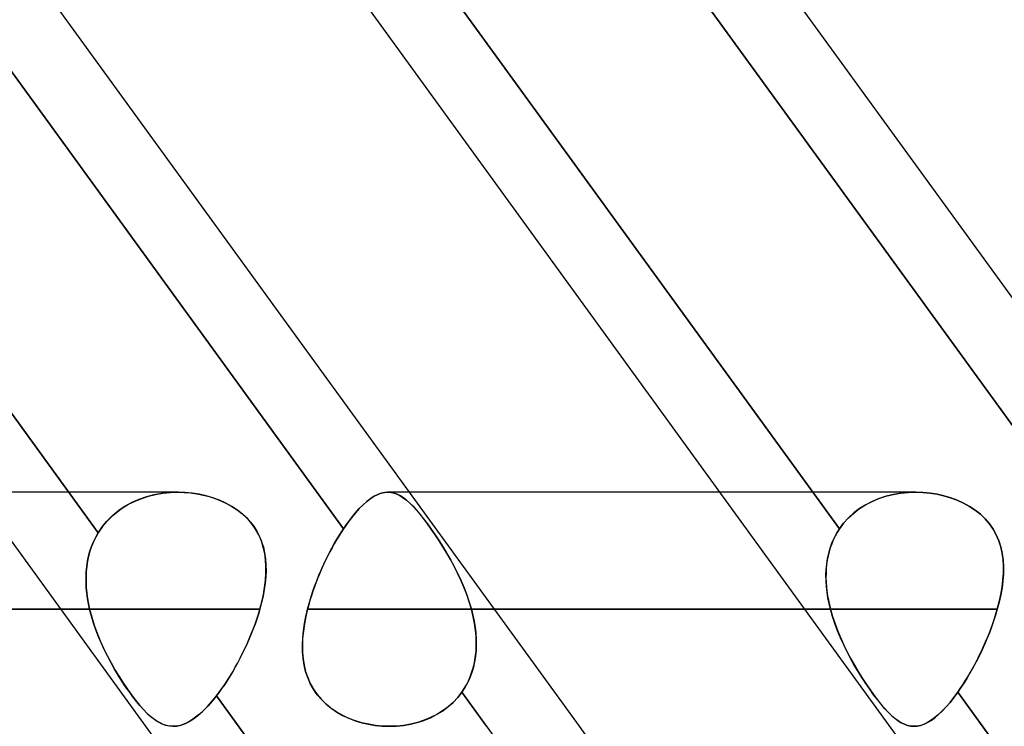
# Model space of a CAD drawing. Header units: millimetres. Extents: x -288 to 288, y -123 to 100.
# Tile 6 of 76: x -173.89 to -164.37, y -43.43 to -36.61. Entities that reach past the tile are written whole.
import ezdxf

# ---------------------------------------------------------------- set-up
doc = ezdxf.new("R2010")
doc.units = ezdxf.units.MM
doc.layers.add('MAIN-1', color=7, linetype='Continuous')
doc.layers.add('MAIN-2', color=7, linetype='Continuous')

msp = doc.modelspace()

# ---------------------------------------------------------------- linework, layer by layer
at = {"layer": 'MAIN-1'}
for p, q in [((-164.7731, -54.3012), (-180.7538, -32.3012)), ((-157.5819, -54.3012), (-173.5625, -32.3012)), ((-170.7573, -41.5289), (-177.363, -32.435)), ((-170.118, -41.1749), (-176.4666, -32.4349)), ((-163.5387, -41.5664), (-170.1717, -32.435)), ((-162.9267, -41.175), (-169.2753, -32.435)), ((-172.3629, -41.175), (-172.3626, -41.175)), ((-172.3626, -41.175), (-172.3624, -41.175)), ((-172.3624, -41.175), (-172.3621, -41.175)), ((-172.3621, -41.175), (-172.3618, -41.175)), ((-172.3618, -41.175), (-172.3615, -41.175)), ((-172.3615, -41.175), (-172.3612, -41.175)), ((-170.4592, -41.2138), (-170.4249, -41.1966)), ((-170.4249, -41.1966), (-170.3914, -41.1845)), ((-170.3914, -41.1845), (-170.3588, -41.1773)), ((-170.3588, -41.1773), (-170.3269, -41.175)), ((-167.1167, -41.175), (-170.3272, -41.175)), ((-165.226, -41.175), (-165.2258, -41.175)), ((-165.2258, -41.175), (-165.2256, -41.175)), ((-165.2256, -41.175), (-165.2254, -41.175)), ((-165.2254, -41.175), (-165.2251, -41.175)), ((-165.2251, -41.175), (-165.2249, -41.175)), ((-165.2249, -41.175), (-165.2247, -41.175)), ((-170.6041, -41.333), (-170.5667, -41.2955)), ((-170.5667, -41.2955), (-170.53, -41.2632)), ((-170.53, -41.2632), (-170.4942, -41.236)), ((-170.4942, -41.236), (-170.4592, -41.2138)), ((-170.6803, -41.4221), (-170.642, -41.3753)), ((-170.642, -41.3753), (-170.6041, -41.333)), ((-170.7572, -41.5289), (-170.7187, -41.4733)), ((-170.7187, -41.4733), (-170.6803, -41.4221)), ((-170.8139, -41.6184), (-170.7858, -41.5728)), ((-170.7858, -41.5728), (-170.7572, -41.5289)), ((-170.8687, -41.7142), (-170.8416, -41.6656)), ((-170.8416, -41.6656), (-170.8139, -41.6184)), ((-170.921, -41.8155), (-170.8952, -41.7642)), ((-170.8952, -41.7642), (-170.8687, -41.7142)), ((-170.9702, -41.9213), (-170.9461, -41.8679)), ((-170.9461, -41.8679), (-170.921, -41.8155)), ((-170.9933, -41.9752), (-170.9702, -41.9213)), ((-171.0359, -42.0844), (-171.0152, -42.0296)), ((-171.0152, -42.0296), (-170.9933, -41.9752)), ((-171.0731, -42.1946), (-171.0552, -42.1394)), ((-171.0552, -42.1394), (-171.0359, -42.0844)), ((-171.1042, -42.305), (-171.0895, -42.2498)), ((-171.0895, -42.2498), (-171.0731, -42.1946)), ((-238.43, -42.305), (-173.4871, -42.305)), ((-171.1205, -42.3746), (-171.1042, -42.305)), ((-171.1042, -42.305), (-166.2958, -42.305)), ((-171.1439, -42.5127), (-171.1338, -42.4439)), ((-171.1338, -42.4439), (-171.1205, -42.3746)), ((-171.1506, -42.5808), (-171.1439, -42.5127)), ((-171.1536, -42.6482), (-171.1506, -42.5808)), ((-171.1526, -42.7146), (-171.1536, -42.6482)), ((-171.1472, -42.7798), (-171.1526, -42.7146)), ((-171.1372, -42.8435), (-171.1472, -42.7798)), ((-171.1224, -42.9053), (-171.1372, -42.8435)), ((-171.1024, -42.9652), (-171.1224, -42.9053)), ((-171.0771, -43.0229), (-171.1024, -42.9652)), ((-171.0462, -43.078), (-171.0771, -43.0229)), ((-171.0102, -43.1297), (-171.0462, -43.078)), ((-170.9694, -43.1776), (-171.0102, -43.1297)), ((-170.924, -43.2217), (-170.9694, -43.1776)), ((-170.8742, -43.262), (-170.924, -43.2217)), ((-170.8202, -43.2985), (-170.8742, -43.262)), ((-170.7631, -43.3306), (-170.8202, -43.2985)), ((-170.7032, -43.3584), (-170.7631, -43.3306)), ((-170.6412, -43.3818), (-170.7032, -43.3584)), ((-170.5775, -43.401), (-170.6412, -43.3818)), ((-170.5125, -43.4158), (-170.5775, -43.401)), ((-170.4466, -43.4264), (-170.5125, -43.4158)), ((-170.3801, -43.4328), (-170.4466, -43.4264)), ((-170.3133, -43.435), (-170.3801, -43.4328)), ((-162.3166, -51.9148), (-168.4763, -43.4349))]:
    msp.add_line(p, q, dxfattribs=at)
at = {"layer": 'MAIN-2'}
for p, q in [((-173.1271, -41.5664), (-179.9756, -32.1383)), ((-179.9756, -32.1383), (-173.1271, -41.5664)), ((-177.6029, -32.1047), (-170.7573, -41.5289)), ((-165.9631, -41.5289), (-172.8087, -32.1047)), ((-172.8087, -32.1047), (-165.9631, -41.5289)), ((-170.3873, -32.1383), (-163.5387, -41.5664)), ((-172.3559, -41.175), (-174.3079, -41.175)), ((-172.5882, -41.2), (-172.6616, -41.2192)), ((-172.6407, -41.2132), (-172.5725, -41.1967)), ((-172.513, -41.1863), (-172.5882, -41.2)), ((-172.5725, -41.1967), (-172.5029, -41.1849)), ((-172.4372, -41.178), (-172.513, -41.1863)), ((-172.5029, -41.1849), (-172.4329, -41.1777)), ((-172.3613, -41.175), (-172.4372, -41.178)), ((-172.4329, -41.1777), (-172.3629, -41.175)), ((-172.2902, -41.1769), (-172.3613, -41.175)), ((-172.3612, -41.175), (-172.2982, -41.1765)), ((-172.2982, -41.1765), (-172.2358, -41.1815)), ((-172.22, -41.1833), (-172.2902, -41.1769)), ((-172.2358, -41.1815), (-172.1743, -41.1899)), ((-172.1512, -41.194), (-172.22, -41.1833)), ((-172.1743, -41.1899), (-172.1141, -41.2016)), ((-172.084, -41.2089), (-172.1512, -41.194)), ((-172.1141, -41.2016), (-172.0552, -41.2167)), ((-172.0186, -41.2279), (-172.084, -41.2089)), ((-170.4242, -41.1963), (-170.4584, -41.2133)), ((-170.3907, -41.1843), (-170.4242, -41.1963)), ((-170.3581, -41.1772), (-170.3907, -41.1843)), ((-170.3263, -41.175), (-170.3581, -41.1772)), ((-170.3269, -41.175), (-170.2966, -41.1772)), ((-170.2959, -41.1773), (-170.3263, -41.175)), ((-170.2966, -41.1772), (-170.2668, -41.1837)), ((-170.2659, -41.184), (-170.2959, -41.1773)), ((-170.2668, -41.1837), (-170.2372, -41.1944)), ((-170.2362, -41.1948), (-170.2659, -41.184)), ((-170.2372, -41.1944), (-170.2078, -41.2091)), ((-170.2067, -41.2097), (-170.2362, -41.1948)), ((-170.2078, -41.2091), (-170.178, -41.228)), ((-170.1769, -41.2288), (-170.2067, -41.2097)), ((-168.4763, -43.4349), (-170.118, -41.1749)), ((-165.2269, -41.175), (-167.1167, -41.175)), ((-165.5124, -41.2138), (-165.4422, -41.1966)), ((-165.4406, -41.1963), (-165.5108, -41.2133)), ((-165.4422, -41.1966), (-165.3705, -41.1845)), ((-165.369, -41.1843), (-165.4406, -41.1963)), ((-165.3705, -41.1845), (-165.2983, -41.1773)), ((-165.2969, -41.1772), (-165.369, -41.1843)), ((-165.2983, -41.1773), (-165.226, -41.175)), ((-165.2247, -41.175), (-165.2969, -41.1772)), ((-165.2247, -41.175), (-165.1553, -41.1773)), ((-165.1548, -41.1773), (-165.2247, -41.175)), ((-165.1553, -41.1773), (-165.0866, -41.1839)), ((-165.0858, -41.184), (-165.1548, -41.1773)), ((-165.0866, -41.1839), (-165.0192, -41.1946)), ((-165.018, -41.1948), (-165.0858, -41.184)), ((-165.0192, -41.1946), (-164.9532, -41.2094)), ((-164.9518, -41.2097), (-165.018, -41.1948)), ((-164.9532, -41.2094), (-164.8885, -41.2283)), ((-164.8871, -41.2288), (-164.9518, -41.2097)), ((-172.8924, -41.3259), (-172.8334, -41.2906)), ((-172.8016, -41.2742), (-172.8672, -41.31)), ((-172.8334, -41.2906), (-172.7715, -41.2601)), ((-172.7329, -41.2439), (-172.8016, -41.2742)), ((-172.7715, -41.2601), (-172.7071, -41.2343)), ((-172.6616, -41.2192), (-172.7329, -41.2439)), ((-172.7071, -41.2343), (-172.6407, -41.2132)), ((-172.0552, -41.2167), (-171.9974, -41.2351)), ((-171.9548, -41.2513), (-172.0186, -41.2279)), ((-171.9974, -41.2351), (-171.9412, -41.257)), ((-171.8934, -41.2791), (-171.9548, -41.2513)), ((-171.9412, -41.257), (-171.8869, -41.2823)), ((-171.8348, -41.3111), (-171.8934, -41.2791)), ((-171.8869, -41.2823), (-171.8349, -41.3111)), ((-170.5658, -41.2948), (-170.6033, -41.3322)), ((-170.5292, -41.2625), (-170.5658, -41.2948)), ((-170.4934, -41.2354), (-170.5292, -41.2625)), ((-170.4584, -41.2133), (-170.4934, -41.2354)), ((-170.178, -41.228), (-170.1476, -41.2512)), ((-170.1465, -41.252), (-170.1769, -41.2288)), ((-170.1476, -41.2512), (-170.1164, -41.2786)), ((-170.1154, -41.2796), (-170.1465, -41.252)), ((-170.1164, -41.2786), (-170.0843, -41.3104)), ((-170.0833, -41.3114), (-170.1154, -41.2796)), ((-165.769, -41.333), (-165.7093, -41.2955)), ((-165.708, -41.2948), (-165.7679, -41.3322)), ((-165.7093, -41.2955), (-165.6464, -41.2632)), ((-165.6449, -41.2625), (-165.708, -41.2948)), ((-165.6464, -41.2632), (-165.5806, -41.236)), ((-165.579, -41.2354), (-165.6449, -41.2625)), ((-165.5806, -41.236), (-165.5124, -41.2138)), ((-165.5108, -41.2133), (-165.579, -41.2354)), ((-164.8885, -41.2283), (-164.8254, -41.2515)), ((-164.8241, -41.252), (-164.8871, -41.2288)), ((-164.8254, -41.2515), (-164.7645, -41.279)), ((-164.7634, -41.2796), (-164.8241, -41.252)), ((-164.7645, -41.279), (-164.7062, -41.3108)), ((-164.7053, -41.3114), (-164.7634, -41.2796)), ((-172.9864, -41.3979), (-173.0387, -41.4493)), ((-172.9993, -41.4097), (-172.9479, -41.3657)), ((-172.9291, -41.3514), (-172.9864, -41.3979)), ((-172.9479, -41.3657), (-172.8924, -41.3259)), ((-172.8672, -41.31), (-172.9291, -41.3514)), ((-171.8349, -41.3111), (-171.7855, -41.3434)), ((-171.7795, -41.3476), (-171.8348, -41.3111)), ((-171.7855, -41.3434), (-171.7391, -41.3791)), ((-171.7286, -41.3881), (-171.7795, -41.3476)), ((-171.7391, -41.3791), (-171.6967, -41.4177)), ((-171.6825, -41.4323), (-171.7286, -41.3881)), ((-170.6415, -41.3746), (-170.6799, -41.4216)), ((-170.6033, -41.3322), (-170.6415, -41.3746)), ((-170.0843, -41.3104), (-170.0511, -41.3465)), ((-170.0502, -41.3475), (-170.0833, -41.3114)), ((-170.0511, -41.3465), (-170.0168, -41.3868)), ((-170.0161, -41.3875), (-170.0502, -41.3475)), ((-170.0168, -41.3868), (-169.9815, -41.4309)), ((-169.9812, -41.4314), (-170.0161, -41.3875)), ((-165.8757, -41.4221), (-165.8246, -41.3753)), ((-165.8239, -41.3746), (-165.8752, -41.4216)), ((-165.8246, -41.3753), (-165.769, -41.333)), ((-165.7679, -41.3322), (-165.8239, -41.3746)), ((-164.7062, -41.3108), (-164.6512, -41.347)), ((-164.6505, -41.3475), (-164.7053, -41.3114)), ((-164.6512, -41.347), (-164.6002, -41.3873)), ((-164.5999, -41.3875), (-164.6505, -41.3475)), ((-164.6002, -41.3873), (-164.554, -41.4314)), ((-164.554, -41.4314), (-164.5999, -41.3875)), ((-173.0891, -41.5102), (-173.0465, -41.4579)), ((-173.0387, -41.4493), (-173.0856, -41.5055)), ((-173.0465, -41.4579), (-172.9993, -41.4097)), ((-171.6967, -41.4177), (-171.6584, -41.4593)), ((-171.6414, -41.4803), (-171.6825, -41.4323)), ((-171.6584, -41.4593), (-171.6241, -41.5037)), ((-171.6054, -41.532), (-171.6414, -41.4803)), ((-170.7185, -41.4731), (-170.7572, -41.5289)), ((-170.6799, -41.4216), (-170.7185, -41.4731)), ((-169.9815, -41.4309), (-169.9454, -41.4787)), ((-169.9452, -41.479), (-169.9812, -41.4314)), ((-169.9454, -41.4787), (-169.9083, -41.5303)), ((-169.9081, -41.5305), (-169.9452, -41.479)), ((-165.9217, -41.4731), (-165.9631, -41.5289)), ((-165.9631, -41.5289), (-165.9219, -41.4733)), ((-165.9219, -41.4733), (-165.8757, -41.4221)), ((-165.8752, -41.4216), (-165.9217, -41.4731)), ((-164.554, -41.4314), (-164.5128, -41.4792)), ((-164.5129, -41.479), (-164.554, -41.4314)), ((-164.477, -41.5305), (-164.5129, -41.479)), ((-164.5128, -41.4792), (-164.4768, -41.5307)), ((-173.1512, -41.609), (-173.1271, -41.5664)), ((-173.1271, -41.5664), (-173.1512, -41.609)), ((-173.0856, -41.5055), (-173.1271, -41.5664)), ((-173.1271, -41.5664), (-173.0891, -41.5102)), ((-171.6241, -41.5037), (-171.5941, -41.5509)), ((-171.575, -41.587), (-171.6054, -41.532)), ((-171.5941, -41.5509), (-171.5684, -41.6009)), ((-171.5504, -41.6443), (-171.575, -41.587)), ((-170.7796, -41.5631), (-170.8019, -41.5986)), ((-170.7572, -41.5289), (-170.7796, -41.5631)), ((-169.9083, -41.5303), (-169.8702, -41.5855)), ((-169.8703, -41.5853), (-169.9081, -41.5305)), ((-169.8326, -41.6425), (-169.8703, -41.5853)), ((-169.8702, -41.5855), (-169.8319, -41.6436)), ((-166.014, -41.6184), (-165.9901, -41.5728)), ((-165.9845, -41.5631), (-166.0042, -41.5986)), ((-165.9901, -41.5728), (-165.9631, -41.5289)), ((-165.9631, -41.5289), (-165.9845, -41.5631)), ((-164.4465, -41.5853), (-164.477, -41.5305)), ((-164.4768, -41.5307), (-164.4462, -41.586)), ((-164.4219, -41.6425), (-164.4465, -41.5853)), ((-164.4462, -41.586), (-164.4213, -41.644)), ((-173.1725, -41.6529), (-173.1911, -41.6982)), ((-173.191, -41.6982), (-173.1725, -41.6529)), ((-173.1725, -41.6529), (-173.1512, -41.609)), ((-173.1512, -41.609), (-173.1725, -41.6529)), ((-171.5684, -41.6009), (-171.5474, -41.6527)), ((-171.5315, -41.7036), (-171.5504, -41.6443)), ((-171.5474, -41.6527), (-171.5308, -41.7061)), ((-170.8457, -41.6727), (-170.867, -41.7111)), ((-170.8239, -41.6352), (-170.8457, -41.6727)), ((-170.8019, -41.5986), (-170.8239, -41.6352)), ((-169.7951, -41.7017), (-169.8326, -41.6425)), ((-169.8319, -41.6436), (-169.794, -41.7037)), ((-166.052, -41.7142), (-166.0346, -41.6656)), ((-166.0374, -41.6727), (-166.051, -41.7111)), ((-166.0218, -41.6352), (-166.0374, -41.6727)), ((-166.0346, -41.6656), (-166.014, -41.6184)), ((-166.0042, -41.5986), (-166.0218, -41.6352)), ((-164.4029, -41.7017), (-164.4219, -41.6425)), ((-164.4213, -41.644), (-164.4023, -41.7041)), ((-173.2068, -41.7447), (-173.2198, -41.7925)), ((-173.2198, -41.7925), (-173.2068, -41.7448)), ((-173.2068, -41.7448), (-173.191, -41.6982)), ((-173.1911, -41.6982), (-173.2068, -41.7447)), ((-171.5179, -41.7647), (-171.5315, -41.7036)), ((-171.5308, -41.7061), (-171.5186, -41.761)), ((-171.5186, -41.761), (-171.5104, -41.817)), ((-171.5093, -41.8274), (-171.5179, -41.7647)), ((-170.888, -41.7504), (-170.9086, -41.7904)), ((-170.867, -41.7111), (-170.888, -41.7504)), ((-169.7583, -41.7629), (-169.7951, -41.7017)), ((-169.794, -41.7037), (-169.7566, -41.7658)), ((-169.7224, -41.8257), (-169.7583, -41.7629)), ((-169.7566, -41.7658), (-169.7202, -41.8296)), ((-166.0774, -41.8155), (-166.0663, -41.7642)), ((-166.0627, -41.7504), (-166.0724, -41.7904)), ((-166.0663, -41.7642), (-166.052, -41.7142)), ((-166.051, -41.7111), (-166.0627, -41.7504)), ((-164.3893, -41.7629), (-164.4029, -41.7017)), ((-164.4023, -41.7041), (-164.3887, -41.7662)), ((-164.3806, -41.8257), (-164.3893, -41.7629)), ((-164.3887, -41.7662), (-164.3802, -41.8299)), ((-173.2301, -41.8413), (-173.2378, -41.8911)), ((-173.2378, -41.8912), (-173.2302, -41.8414)), ((-173.2302, -41.8414), (-173.2198, -41.7925)), ((-173.2198, -41.7925), (-173.2301, -41.8413)), ((-171.5104, -41.817), (-171.506, -41.8742)), ((-171.5053, -41.8916), (-171.5093, -41.8274)), ((-171.506, -41.8742), (-171.5051, -41.9327)), ((-170.9483, -41.8728), (-170.9674, -41.9149)), ((-170.9287, -41.8313), (-170.9483, -41.8728)), ((-170.9086, -41.7904), (-170.9287, -41.8313)), ((-169.6876, -41.8901), (-169.7224, -41.8257)), ((-169.7202, -41.8296), (-169.6851, -41.8949)), ((-166.0904, -41.9213), (-166.0854, -41.8679)), ((-166.086, -41.8728), (-166.09, -41.9149)), ((-166.0801, -41.8313), (-166.086, -41.8728)), ((-166.0854, -41.8679), (-166.0774, -41.8155)), ((-166.0724, -41.7904), (-166.0801, -41.8313)), ((-164.3766, -41.8901), (-164.3806, -41.8257)), ((-164.3802, -41.8299), (-164.3765, -41.8952)), ((-173.2427, -41.9416), (-173.2451, -41.9927)), ((-173.2451, -41.9928), (-173.2428, -41.9418)), ((-173.2428, -41.9418), (-173.2378, -41.8912)), ((-173.2378, -41.8911), (-173.2427, -41.9416)), ((-171.5103, -42.0247), (-171.5057, -41.9574)), ((-171.5051, -41.9327), (-171.5076, -41.9924)), ((-171.5057, -41.9574), (-171.5053, -41.8916)), ((-170.9859, -41.9575), (-171.0036, -42.0003)), ((-170.9674, -41.9149), (-170.9859, -41.9575)), ((-169.6541, -41.9562), (-169.6876, -41.8901)), ((-169.6851, -41.8949), (-169.6516, -41.9614)), ((-169.6223, -42.0238), (-169.6541, -41.9562)), ((-169.6516, -41.9614), (-169.6201, -42.0289)), ((-166.0924, -41.9752), (-166.0904, -41.9213)), ((-166.0921, -41.9575), (-166.0924, -42.0003)), ((-166.09, -41.9149), (-166.0921, -41.9575)), ((-164.3773, -41.9616), (-164.3821, -42.0291)), ((-164.3816, -42.0238), (-164.3771, -41.9562)), ((-164.3765, -41.8952), (-164.3773, -41.9616)), ((-164.3771, -41.9562), (-164.3766, -41.8901)), ((-173.2451, -41.9927), (-173.2449, -42.0442)), ((-173.2449, -42.0443), (-173.2451, -41.9928)), ((-173.2449, -42.0442), (-173.2424, -42.0961)), ((-173.2424, -42.0961), (-173.2449, -42.0443)), ((-171.5134, -42.0532), (-171.5221, -42.1151)), ((-171.5187, -42.0933), (-171.5103, -42.0247)), ((-171.5076, -41.9924), (-171.5134, -42.0532)), ((-171.0206, -42.0434), (-171.0368, -42.0868)), ((-171.0036, -42.0003), (-171.0206, -42.0434)), ((-169.5927, -42.0927), (-169.6223, -42.0238)), ((-169.6201, -42.0289), (-169.5908, -42.0972)), ((-166.0916, -42.0296), (-166.0924, -41.9752)), ((-166.0924, -42.0003), (-166.0909, -42.0434)), ((-166.088, -42.0844), (-166.0916, -42.0296)), ((-166.0909, -42.0434), (-166.0878, -42.0868)), ((-164.3821, -42.0291), (-164.3908, -42.0973)), ((-164.3901, -42.0927), (-164.3816, -42.0238)), ((-173.2375, -42.1482), (-173.2424, -42.0961)), ((-173.2424, -42.0961), (-173.2375, -42.1481)), ((-173.2375, -42.1481), (-173.2304, -42.2004)), ((-173.2304, -42.2004), (-173.2375, -42.1482)), ((-171.5221, -42.1151), (-171.5338, -42.1777)), ((-171.5308, -42.163), (-171.5187, -42.0933)), ((-171.0521, -42.1303), (-171.0666, -42.1739)), ((-171.0368, -42.0868), (-171.0521, -42.1303)), ((-169.5655, -42.1626), (-169.5927, -42.0927)), ((-169.5908, -42.0972), (-169.5642, -42.1661)), ((-166.0818, -42.1394), (-166.088, -42.0844)), ((-166.0878, -42.0868), (-166.083, -42.1303)), ((-166.083, -42.1303), (-166.0767, -42.1739)), ((-166.0731, -42.1946), (-166.0818, -42.1394)), ((-164.3908, -42.0973), (-164.4029, -42.1662)), ((-164.4022, -42.1626), (-164.3901, -42.0927)), ((-173.2211, -42.2527), (-173.2304, -42.2004)), ((-173.2304, -42.2004), (-173.2211, -42.2527)), ((-173.2098, -42.305), (-173.2211, -42.2527)), ((-173.2211, -42.2527), (-173.2098, -42.305)), ((-171.5651, -42.305), (-171.5463, -42.2336)), ((-171.5482, -42.2411), (-171.5651, -42.305)), ((-171.5338, -42.1777), (-171.5482, -42.2411)), ((-171.5463, -42.2336), (-171.5308, -42.163)), ((-171.0801, -42.2176), (-171.0927, -42.2613)), ((-171.0666, -42.1739), (-171.0801, -42.2176)), ((-169.5411, -42.2335), (-169.5655, -42.1626)), ((-169.5642, -42.1661), (-169.5404, -42.2354)), ((-169.5198, -42.305), (-169.5411, -42.2335)), ((-169.5404, -42.2354), (-169.5198, -42.305)), ((-166.0767, -42.1739), (-166.0688, -42.2176)), ((-166.0621, -42.2498), (-166.0731, -42.1946)), ((-166.0688, -42.2176), (-166.0595, -42.2613)), ((-166.0488, -42.305), (-166.0621, -42.2498)), ((-164.4363, -42.305), (-164.4177, -42.2335)), ((-164.4182, -42.2354), (-164.4363, -42.305)), ((-164.4029, -42.1662), (-164.4182, -42.2354)), ((-164.4177, -42.2335), (-164.4022, -42.1626)), ((-173.2098, -42.305), (-238.43, -42.305)), ((-171.5651, -42.305), (-236.17, -42.305)), ((-236.17, -42.305), (-171.5651, -42.305)), ((-173.4871, -42.305), (-173.2098, -42.305)), ((-173.2098, -42.305), (-173.1895, -42.3824)), ((-173.1926, -42.3718), (-173.2098, -42.305)), ((-171.5792, -42.3526), (-171.5651, -42.305)), ((-171.5651, -42.305), (-171.5791, -42.3525)), ((-171.1042, -42.305), (-171.1208, -42.376)), ((-171.0927, -42.2613), (-171.1042, -42.305)), ((-166.0488, -42.305), (-171.1042, -42.305)), ((-169.5198, -42.305), (-169.5055, -42.3622)), ((-164.4363, -42.305), (-169.5198, -42.305)), ((-169.5198, -42.305), (-164.4363, -42.305)), ((-169.5083, -42.3503), (-169.5198, -42.305)), ((-169.4982, -42.3956), (-169.5083, -42.3503)), ((-166.2958, -42.305), (-166.0488, -42.305)), ((-166.0595, -42.2613), (-166.0488, -42.305)), ((-166.0488, -42.305), (-166.0285, -42.376)), ((-166.029, -42.3746), (-166.0488, -42.305)), ((-164.4638, -42.3956), (-164.4495, -42.3503)), ((-164.4363, -42.305), (-164.4532, -42.3622)), ((-164.4495, -42.3503), (-164.4363, -42.305)), ((-173.1723, -42.4383), (-173.1926, -42.3718)), ((-173.1895, -42.3824), (-173.1655, -42.459)), ((-173.1494, -42.5045), (-173.1723, -42.4383)), ((-171.611, -42.448), (-171.5945, -42.4003)), ((-171.5944, -42.4001), (-171.6109, -42.4478)), ((-171.5945, -42.4003), (-171.5792, -42.3526)), ((-171.5791, -42.3525), (-171.5944, -42.4001)), ((-171.1342, -42.4463), (-171.1443, -42.5159)), ((-171.1208, -42.376), (-171.1342, -42.4463)), ((-169.5055, -42.3622), (-169.4935, -42.4194)), ((-169.4897, -42.4409), (-169.4982, -42.3956)), ((-169.4935, -42.4194), (-169.4842, -42.4766)), ((-169.4828, -42.4862), (-169.4897, -42.4409)), ((-166.006, -42.4439), (-166.029, -42.3746)), ((-166.0285, -42.376), (-166.0052, -42.4463)), ((-165.9803, -42.5127), (-166.006, -42.4439)), ((-166.0052, -42.4463), (-165.979, -42.5159)), ((-164.4954, -42.4862), (-164.4792, -42.4409)), ((-164.4717, -42.4194), (-164.4919, -42.4766)), ((-164.4792, -42.4409), (-164.4638, -42.3956)), ((-164.4532, -42.3622), (-164.4717, -42.4194)), ((-173.1655, -42.459), (-173.1381, -42.5346)), ((-173.124, -42.57), (-173.1494, -42.5045)), ((-173.1381, -42.5346), (-173.1077, -42.609)), ((-171.6473, -42.5432), (-171.6286, -42.4957)), ((-171.6285, -42.4953), (-171.6471, -42.5427)), ((-171.6286, -42.4957), (-171.611, -42.448)), ((-171.6109, -42.4478), (-171.6285, -42.4953)), ((-171.1443, -42.5159), (-171.1509, -42.5844)), ((-169.4842, -42.4766), (-169.4774, -42.5336)), ((-169.4776, -42.5313), (-169.4828, -42.4862)), ((-169.4742, -42.5762), (-169.4776, -42.5313)), ((-169.4774, -42.5336), (-169.4736, -42.5903)), ((-165.9519, -42.5808), (-165.9803, -42.5127)), ((-165.979, -42.5159), (-165.9503, -42.5844)), ((-164.5135, -42.5336), (-164.5366, -42.5903)), ((-164.5307, -42.5762), (-164.5126, -42.5313)), ((-164.4919, -42.4766), (-164.5135, -42.5336)), ((-164.5126, -42.5313), (-164.4954, -42.4862)), ((-173.0963, -42.6349), (-173.124, -42.57)), ((-173.1077, -42.609), (-173.0748, -42.6818)), ((-173.0666, -42.6989), (-173.0963, -42.6349)), ((-171.7091, -42.6841), (-171.6876, -42.6374)), ((-171.6874, -42.637), (-171.7089, -42.6836)), ((-171.6876, -42.6374), (-171.667, -42.5904)), ((-171.6668, -42.59), (-171.6874, -42.637)), ((-171.667, -42.5904), (-171.6473, -42.5432)), ((-171.6471, -42.5427), (-171.6668, -42.59)), ((-171.1509, -42.5844), (-171.1536, -42.6518)), ((-169.4727, -42.6209), (-169.4742, -42.5762)), ((-169.4736, -42.5903), (-169.4726, -42.6467)), ((-169.473, -42.6653), (-169.4727, -42.6209)), ((-165.9212, -42.6482), (-165.9519, -42.5808)), ((-165.9503, -42.5844), (-165.9196, -42.6518)), ((-164.5692, -42.6653), (-164.5496, -42.6209)), ((-164.5366, -42.5903), (-164.5609, -42.6467)), ((-164.5496, -42.6209), (-164.5307, -42.5762)), ((-173.0748, -42.6818), (-173.0398, -42.7529)), ((-173.0352, -42.762), (-173.0666, -42.6989)), ((-171.7545, -42.7759), (-171.7314, -42.7303)), ((-171.7312, -42.7298), (-171.7542, -42.7753)), ((-171.7314, -42.7303), (-171.7091, -42.6841)), ((-171.7089, -42.6836), (-171.7312, -42.7298)), ((-171.1536, -42.6518), (-171.1524, -42.7177)), ((-171.1524, -42.7177), (-171.1469, -42.7821)), ((-169.4748, -42.7025), (-169.4802, -42.7575)), ((-169.4796, -42.7527), (-169.4753, -42.7093)), ((-169.4753, -42.7093), (-169.473, -42.6653)), ((-169.4726, -42.6467), (-169.4748, -42.7025)), ((-165.8886, -42.7146), (-165.9212, -42.6482)), ((-165.9196, -42.6518), (-165.887, -42.7177)), ((-165.8543, -42.7798), (-165.8886, -42.7146)), ((-165.887, -42.7177), (-165.853, -42.7821)), ((-164.5864, -42.7025), (-164.6129, -42.7575)), ((-164.6105, -42.7527), (-164.5896, -42.7093)), ((-164.5896, -42.7093), (-164.5692, -42.6653)), ((-164.5609, -42.6467), (-164.5864, -42.7025)), ((-173.0398, -42.7529), (-173.0031, -42.8221)), ((-173.0023, -42.8237), (-173.0352, -42.762)), ((-173.0031, -42.8221), (-172.965, -42.8893)), ((-172.9683, -42.8837), (-173.0023, -42.8237)), ((-171.8024, -42.8645), (-171.7781, -42.8206)), ((-171.7778, -42.8201), (-171.8021, -42.864)), ((-171.7781, -42.8206), (-171.7545, -42.7759)), ((-171.7542, -42.7753), (-171.7778, -42.8201)), ((-171.1469, -42.7821), (-171.1369, -42.8449)), ((-169.4889, -42.8114), (-169.5008, -42.8642)), ((-169.4943, -42.8375), (-169.4859, -42.7954)), ((-169.4802, -42.7575), (-169.4889, -42.8114)), ((-169.4859, -42.7954), (-169.4796, -42.7527)), ((-165.8186, -42.8435), (-165.8543, -42.7798)), ((-165.853, -42.7821), (-165.8178, -42.8449)), ((-164.6402, -42.8114), (-164.6684, -42.8642)), ((-164.6539, -42.8375), (-164.632, -42.7954)), ((-164.6129, -42.7575), (-164.6402, -42.8114)), ((-164.632, -42.7954), (-164.6105, -42.7527)), ((-172.9334, -42.942), (-172.9683, -42.8837)), ((-172.965, -42.8893), (-172.9259, -42.9542)), ((-171.8525, -42.9496), (-171.8272, -42.9075)), ((-171.8269, -42.907), (-171.8522, -42.9491)), ((-171.8272, -42.9075), (-171.8024, -42.8645)), ((-171.8021, -42.864), (-171.8269, -42.907)), ((-171.1369, -42.8449), (-171.1222, -42.9061)), ((-171.1222, -42.9061), (-171.1024, -42.9653)), ((-169.5162, -42.9156), (-169.535, -42.9657)), ((-169.5321, -42.9586), (-169.5174, -42.9191)), ((-169.5174, -42.9191), (-169.5048, -42.8787)), ((-169.5008, -42.8642), (-169.5162, -42.9156)), ((-169.5048, -42.8787), (-169.4943, -42.8375)), ((-165.7821, -42.9053), (-165.8186, -42.8435)), ((-165.8178, -42.8449), (-165.7817, -42.9061)), ((-165.7448, -42.9652), (-165.7821, -42.9053)), ((-165.7817, -42.9061), (-165.7448, -42.9653)), ((-164.6973, -42.9156), (-164.7268, -42.9657)), ((-164.7225, -42.9586), (-164.6993, -42.9191)), ((-164.6993, -42.9191), (-164.6764, -42.8787)), ((-164.6684, -42.8642), (-164.6973, -42.9156)), ((-164.6764, -42.8787), (-164.6539, -42.8375)), ((-172.8979, -42.9983), (-172.9334, -42.942)), ((-172.9259, -42.9542), (-172.8859, -43.0166)), ((-172.862, -43.0524), (-172.8979, -42.9983)), ((-172.8859, -43.0166), (-172.8455, -43.0763)), ((-171.9045, -43.0304), (-171.8783, -42.9906)), ((-171.878, -42.9901), (-171.9042, -43.0299)), ((-171.8783, -42.9906), (-171.8525, -42.9496)), ((-171.8522, -42.9491), (-171.878, -42.9901)), ((-171.1024, -42.9653), (-171.0773, -43.0224)), ((-169.5574, -43.0143), (-169.5832, -43.0609)), ((-169.5681, -43.0346), (-169.549, -42.9972)), ((-169.535, -42.9657), (-169.5574, -43.0143)), ((-169.549, -42.9972), (-169.5321, -42.9586)), ((-165.7071, -43.0229), (-165.7448, -42.9652)), ((-165.7448, -42.9653), (-165.7075, -43.0224)), ((-164.757, -43.0143), (-164.7875, -43.0609)), ((-164.7701, -43.0346), (-164.7462, -42.9972)), ((-164.7268, -42.9657), (-164.757, -43.0143)), ((-164.7462, -42.9972), (-164.7225, -42.9586)), ((-172.8262, -43.1036), (-172.862, -43.0524)), ((-172.8455, -43.0763), (-172.8056, -43.132)), ((-172.791, -43.1514), (-172.8262, -43.1036)), ((-171.9572, -43.1053), (-171.9838, -43.1404)), ((-171.9838, -43.1404), (-171.9573, -43.1054)), ((-171.9573, -43.1054), (-171.9309, -43.0687)), ((-171.9307, -43.0684), (-171.9572, -43.1053)), ((-171.9309, -43.0687), (-171.9045, -43.0304)), ((-171.9042, -43.0299), (-171.9307, -43.0684)), ((-171.0773, -43.0224), (-171.0467, -43.0772)), ((-171.0467, -43.0772), (-171.011, -43.1287)), ((-169.6525, -43.1568), (-169.6122, -43.1053)), ((-169.6122, -43.1053), (-169.6522, -43.1565)), ((-169.5832, -43.0609), (-169.6122, -43.1053)), ((-169.6122, -43.1053), (-169.5892, -43.0707)), ((-169.6122, -43.1053), (-162.7665, -52.5295)), ((-169.3727, -43.435), (-169.6122, -43.1053)), ((-169.5892, -43.0707), (-169.5681, -43.0346)), ((-165.7075, -43.0224), (-165.67, -43.0772)), ((-165.6694, -43.078), (-165.7071, -43.0229)), ((-165.67, -43.0772), (-165.633, -43.1287)), ((-165.6323, -43.1297), (-165.6694, -43.078)), ((-164.8559, -43.1568), (-164.818, -43.1053)), ((-164.818, -43.1053), (-164.8557, -43.1565)), ((-164.7875, -43.0609), (-164.818, -43.1053)), ((-164.818, -43.1053), (-164.794, -43.0707)), ((-157.9723, -52.5295), (-164.818, -43.1053)), ((-164.818, -43.1053), (-157.9723, -52.5295)), ((-164.794, -43.0707), (-164.7701, -43.0346)), ((-172.8056, -43.132), (-172.7663, -43.1832)), ((-172.7564, -43.1957), (-172.791, -43.1514)), ((-172.7663, -43.1832), (-172.7278, -43.2301)), ((-172.7223, -43.2365), (-172.7564, -43.1957)), ((-172.0741, -43.2465), (-172.029, -43.196)), ((-172.0248, -43.1911), (-172.0657, -43.2375)), ((-172.029, -43.196), (-171.9838, -43.1404)), ((-171.9838, -43.1404), (-172.0248, -43.1911)), ((-165.135, -52.569), (-171.9838, -43.1404)), ((-171.9838, -43.1404), (-165.135, -52.569)), ((-171.011, -43.1287), (-170.9704, -43.1765)), ((-170.9704, -43.1765), (-170.9253, -43.2206)), ((-169.7466, -43.2481), (-169.6973, -43.2044)), ((-169.6968, -43.2039), (-169.7458, -43.2474)), ((-169.6973, -43.2044), (-169.6525, -43.1568)), ((-169.6522, -43.1565), (-169.6968, -43.2039)), ((-165.633, -43.1287), (-165.5969, -43.1765)), ((-165.5961, -43.1776), (-165.6323, -43.1297)), ((-165.5969, -43.1765), (-165.5615, -43.2206)), ((-165.5606, -43.2217), (-165.5961, -43.1776)), ((-164.9313, -43.2481), (-164.8937, -43.2044)), ((-164.8932, -43.2039), (-164.9307, -43.2474)), ((-164.8937, -43.2044), (-164.8559, -43.1568)), ((-164.8557, -43.1565), (-164.8932, -43.2039)), ((-172.7278, -43.2301), (-172.69, -43.2725)), ((-172.6888, -43.2738), (-172.7223, -43.2365)), ((-172.69, -43.2725), (-172.6529, -43.3103)), ((-172.6558, -43.3074), (-172.6888, -43.2738)), ((-172.1627, -43.3302), (-172.1189, -43.2914)), ((-172.1064, -43.2794), (-172.1465, -43.3165)), ((-172.1189, -43.2914), (-172.0741, -43.2465)), ((-172.0657, -43.2375), (-172.1064, -43.2794)), ((-170.9253, -43.2206), (-170.8757, -43.2609)), ((-170.8757, -43.2609), (-170.822, -43.2974)), ((-170.822, -43.2974), (-170.765, -43.3296)), ((-169.8568, -43.3223), (-169.8, -43.2875)), ((-169.799, -43.2868), (-169.8555, -43.3216)), ((-169.8, -43.2875), (-169.7466, -43.2481)), ((-169.7458, -43.2474), (-169.799, -43.2868)), ((-165.5615, -43.2206), (-165.5269, -43.2609)), ((-165.5258, -43.262), (-165.5606, -43.2217)), ((-165.5269, -43.2609), (-165.493, -43.2974)), ((-165.4919, -43.2985), (-165.5258, -43.262)), ((-165.493, -43.2974), (-165.46, -43.3296)), ((-165.4589, -43.3306), (-165.4919, -43.2985)), ((-165.0052, -43.3223), (-164.9686, -43.2875)), ((-164.9679, -43.2868), (-165.0044, -43.3216)), ((-164.9686, -43.2875), (-164.9313, -43.2481)), ((-164.9307, -43.2474), (-164.9679, -43.2868)), ((-172.6236, -43.3371), (-172.6558, -43.3074)), ((-172.6529, -43.3103), (-172.6167, -43.343)), ((-172.5919, -43.3627), (-172.6236, -43.3371)), ((-172.6167, -43.343), (-172.5811, -43.3707)), ((-172.5607, -43.3845), (-172.5919, -43.3627)), ((-172.5811, -43.3707), (-172.5461, -43.3934)), ((-172.5298, -43.4023), (-172.5607, -43.3845)), ((-172.5461, -43.3934), (-172.5115, -43.4112)), ((-172.2623, -43.3973), (-172.2994, -43.4142)), ((-172.2887, -43.4098), (-172.2476, -43.3893)), ((-172.2245, -43.3754), (-172.2623, -43.3973)), ((-172.2476, -43.3893), (-172.2056, -43.3628)), ((-172.1859, -43.3484), (-172.2245, -43.3754)), ((-172.2056, -43.3628), (-172.1627, -43.3302)), ((-172.1465, -43.3165), (-172.1859, -43.3484)), ((-170.765, -43.3296), (-170.7053, -43.3575)), ((-170.7053, -43.3575), (-170.6434, -43.3811)), ((-170.6434, -43.3811), (-170.5797, -43.4004)), ((-170.1091, -43.4146), (-170.0429, -43.3985)), ((-170.0414, -43.398), (-170.1076, -43.4143)), ((-170.0429, -43.3985), (-169.9785, -43.3777)), ((-169.977, -43.3772), (-170.0414, -43.398)), ((-169.9785, -43.3777), (-169.9164, -43.3524)), ((-169.9149, -43.3517), (-169.977, -43.3772)), ((-169.9164, -43.3524), (-169.8568, -43.3223)), ((-169.8555, -43.3216), (-169.9149, -43.3517)), ((-165.46, -43.3296), (-165.4279, -43.3575)), ((-165.4268, -43.3584), (-165.4589, -43.3306)), ((-165.4279, -43.3575), (-165.3963, -43.3811)), ((-165.3953, -43.3818), (-165.4268, -43.3584)), ((-165.3963, -43.3811), (-165.3653, -43.4004)), ((-165.3643, -43.401), (-165.3953, -43.3818)), ((-165.1445, -43.4146), (-165.1107, -43.3985)), ((-165.1099, -43.398), (-165.1437, -43.4143)), ((-165.1107, -43.3985), (-165.0762, -43.3777)), ((-165.0754, -43.3772), (-165.1099, -43.398)), ((-165.0762, -43.3777), (-165.0411, -43.3524)), ((-165.0402, -43.3517), (-165.0754, -43.3772)), ((-165.0411, -43.3524), (-165.0052, -43.3223)), ((-165.0044, -43.3216), (-165.0402, -43.3517)), ((-172.4992, -43.4163), (-172.5298, -43.4023)), ((-172.5115, -43.4112), (-172.4769, -43.424)), ((-172.4686, -43.4264), (-172.4992, -43.4163)), ((-172.4769, -43.424), (-172.442, -43.432)), ((-172.4378, -43.4326), (-172.4686, -43.4264)), ((-172.442, -43.432), (-172.4069, -43.435)), ((-172.4068, -43.435), (-172.4378, -43.4326)), ((-172.4069, -43.435), (-172.3682, -43.4325)), ((-172.3716, -43.433), (-172.4068, -43.435)), ((-172.3358, -43.4261), (-172.3716, -43.433)), ((-172.3682, -43.4325), (-172.3289, -43.4242)), ((-172.2994, -43.4142), (-172.3358, -43.4261)), ((-172.3289, -43.4242), (-172.2887, -43.4098)), ((-170.5797, -43.4004), (-170.5146, -43.4154)), ((-170.5146, -43.4154), (-170.4485, -43.4262)), ((-170.4485, -43.4262), (-170.3816, -43.4327)), ((-170.3816, -43.4327), (-170.3144, -43.435)), ((-170.3144, -43.435), (-170.2453, -43.4328)), ((-170.244, -43.4327), (-170.3133, -43.435)), ((-170.2453, -43.4328), (-170.1767, -43.426)), ((-170.1753, -43.4258), (-170.244, -43.4327)), ((-170.1767, -43.426), (-170.1091, -43.4146)), ((-170.1076, -43.4143), (-170.1753, -43.4258)), ((-165.3653, -43.4004), (-165.3346, -43.4154)), ((-165.3337, -43.4158), (-165.3643, -43.401)), ((-165.3346, -43.4154), (-165.304, -43.4262)), ((-165.3032, -43.4264), (-165.3337, -43.4158)), ((-165.304, -43.4262), (-165.2733, -43.4327)), ((-165.2726, -43.4328), (-165.3032, -43.4264)), ((-165.2733, -43.4327), (-165.2424, -43.435)), ((-165.2419, -43.435), (-165.2726, -43.4328)), ((-165.2424, -43.435), (-165.2102, -43.4328)), ((-165.2096, -43.4327), (-165.2419, -43.435)), ((-165.2102, -43.4328), (-165.1776, -43.426)), ((-165.177, -43.4258), (-165.2096, -43.4327)), ((-165.1776, -43.426), (-165.1445, -43.4146)), ((-165.1437, -43.4143), (-165.177, -43.4258))]:
    msp.add_line(p, q, dxfattribs=at)

doc.saveas('drawing.dxf')
